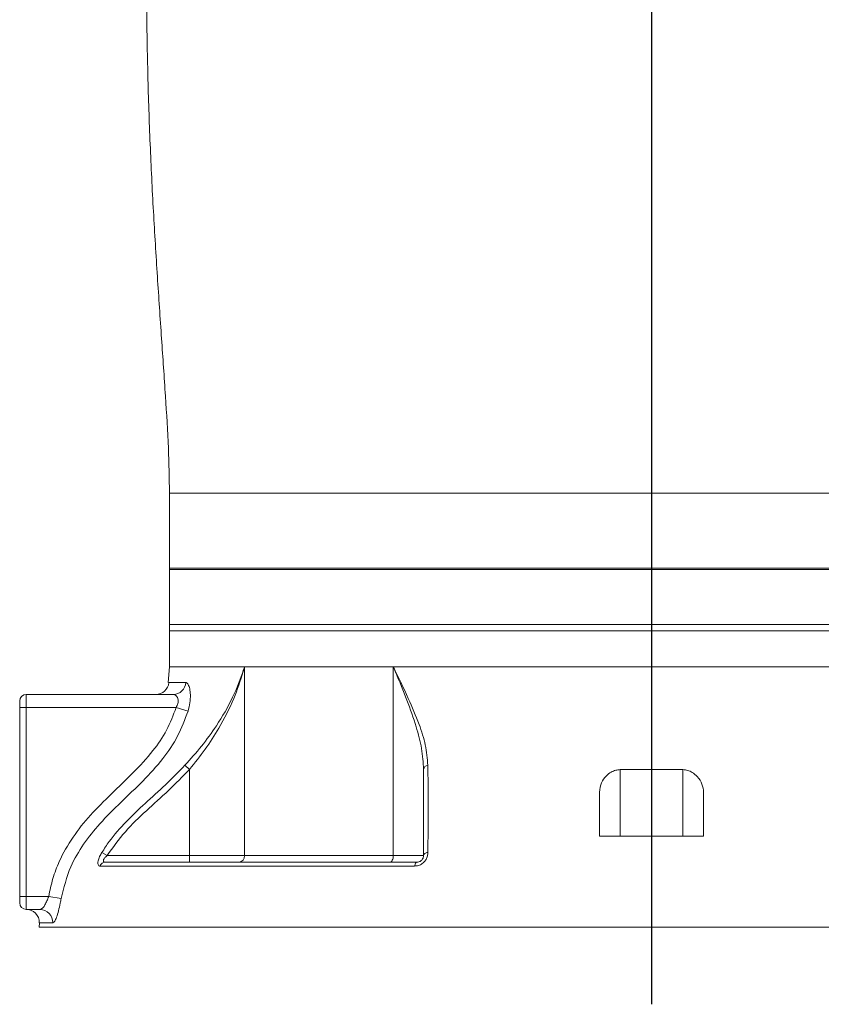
# Model space of a CAD drawing. Header units: millimetres. Extents: x 29 to 198, y 54 to 286.
# Tile 13 of 20: x 98 to 104, y 217 to 224. Entities that reach past the tile are written whole.
import ezdxf

# ---------------------------------------------------------------- set-up
doc = ezdxf.new("R2010")
doc.units = ezdxf.units.MM
doc.layers.add('标注层', color=3, linetype='Continuous')

msp = doc.modelspace()

# ---------------------------------------------------------------- linework, layer by layer
at = {"color": 7, "linetype": 'Continuous', "lineweight": 18}
for p, q in [((99.23247, 220.67383), (99.23247, 220.09883)), ((99.23247, 220.09883), (99.23247, 220.08883)), ((99.23247, 220.08883), (99.23247, 219.66633)), ((99.23247, 219.66633), (99.23247, 219.61633)), ((99.23247, 219.61633), (99.23247, 219.34133)), ((99.23247, 219.34133), (99.22258, 219.22064)), ((106.63247, 219.34133), (99.23247, 219.34133)), ((99.80819, 219.34133), (99.23247, 219.34133)), ((99.80819, 219.34133), (99.80819, 217.89133)), ((100.95033, 219.34133), (99.80819, 219.34133)), ((104.91461, 219.34133), (100.95033, 219.34133)), ((100.95033, 217.89133), (100.95033, 219.34133)), ((98.08247, 219.07883), (98.08247, 219.02883)), ((98.13247, 219.02883), (98.13247, 219.12883)), ((98.13247, 219.12883), (99.26144, 219.12883)), ((98.08247, 217.57883), (98.08247, 219.02883)), ((98.13247, 219.02883), (98.08247, 219.02883)), ((98.13247, 219.02883), (98.13247, 217.57883)), ((99.28333, 219.02883), (98.13247, 219.02883)), ((99.28333, 219.02883), (99.3746, 219.0011)), ((99.38599, 218.55372), (99.35112, 218.58541)), ((99.38599, 217.89133), (99.38599, 218.55372)), ((102.6915, 218.55156), (103.17343, 218.55156)), ((102.6915, 218.55156), (102.6915, 218.04133)), ((103.17343, 218.04133), (103.17343, 218.55156)), ((102.53247, 218.04133), (103.33247, 218.04133)), ((98.75356, 217.89133), (98.7134, 217.91623)), ((98.75356, 217.89133), (99.38599, 217.89133)), ((99.38599, 217.89133), (99.80819, 217.89133)), ((99.38599, 217.84133), (99.38599, 217.89133)), ((99.80819, 217.89133), (100.95033, 217.89133)), ((100.95033, 217.89133), (101.18247, 217.89133)), ((101.1144, 217.81139), (98.69852, 217.81139)), ((98.74061, 217.84133), (101.13247, 217.84133)), ((98.08247, 217.57883), (98.13247, 217.57883)), ((98.08247, 217.57883), (98.08247, 217.52883)), ((98.13247, 217.57883), (98.30493, 217.57883)), ((98.13247, 217.47883), (98.13247, 217.57883)), ((98.30493, 217.57883), (98.40034, 217.56193)), ((98.23825, 217.47883), (98.13247, 217.47883)), ((98.23567, 217.37682), (98.23247, 217.34133)), ((107.63247, 217.34133), (98.23247, 217.34133))]:
    msp.add_line(p, q, dxfattribs=at)
at = {"color": 8, "linetype": 'Continuous', "lineweight": 18}
for p, q in [((106.63247, 220.67383), (99.23247, 220.67383)), ((106.63247, 220.09883), (99.23247, 220.09883)), ((99.23247, 220.08883), (106.63247, 220.08883)), ((103.02394, 219.66633), (99.23247, 219.66633)), ((99.23247, 219.61633), (106.63247, 219.61633)), ((106.63247, 219.66633), (103.02394, 219.66633)), ((99.22729, 219.22008), (99.35755, 219.22008)), ((98.33602, 217.37644), (98.23289, 217.37644))]:
    msp.add_line(p, q, dxfattribs=at)
at = {"color": 7, "linetype": 'Continuous', "lineweight": 18, "flags": 128}
for points in [[(100.92354, 217.84133), (100.92877, 217.84229), (100.93379, 217.84514), (100.93842, 217.84976), (100.94248, 217.85598), (100.94581, 217.86355), (100.94829, 217.8722), (100.94981, 217.88158), (100.95033, 217.89133)], [(101.18247, 217.89133), (101.18307, 217.89539), (101.18484, 217.89936), (101.18776, 217.90313), (101.19174, 217.90662), (101.1967, 217.90974), (101.20251, 217.91243), (101.20904, 217.91461), (101.21613, 217.91623)], [(101.13247, 217.84133), (101.12962, 217.84081), (101.12684, 217.83925), (101.12417, 217.83669), (101.12167, 217.83318), (101.1194, 217.8288), (101.11741, 217.82363), (101.11573, 217.81779), (101.1144, 217.81139)]]:
    msp.add_lwpolyline(points, dxfattribs=at)
at = {"color": 7, "linetype": 'Continuous', "lineweight": 18}
for centre, radius, start, end in [((99.12767, 219.22883), 0.1, 270, 354.981003), ((99.25986, 219.22674), 0.09792, 270.925137, 356.101369), ((98.13247, 219.07883), 0.05, 90, 180), ((101.21971, 218.54793), 0.03769, 96.029725, 171.163117), ((99.76172, 217.88774), 0.04661, 275.230058, 4.414493), ((98.74164, 217.79533), 0.04601, 91.289923, 159.568391), ((98.13247, 217.52883), 0.05, 180, 270), ((98.13291, 217.37883), 0.1, 358.627368, 90), ((98.2371, 217.37986), 0.09898, 358.01975, 89.336995)]:
    msp.add_arc(centre, radius, start, end, dxfattribs=at)
for points, knots in [([(99.16497, 227.89887), (99.15429, 227.63425), (99.13267, 227.09825), (99.09269, 226.29357), (99.06393, 225.48523), (99.05277, 224.68218), (99.06169, 223.9719), (99.08258, 223.35728), (99.10797, 222.84182), (99.13841, 222.3443), (99.17094, 221.87187), (99.20071, 221.43299), (99.22556, 221.03744), (99.23028, 220.78898), (99.23247, 220.67383)], [0, 0, 0, 0, 0.1098615, 0.2225306, 0.3342157, 0.4453807, 0.5556614, 0.6288499, 0.7004803, 0.7697421, 0.8356248, 0.89692, 0.9522308, 1, 1, 1, 1]), ([(99.35112, 218.58541), (99.39418, 218.63376), (99.48147, 218.73178), (99.60848, 218.90499), (99.71976, 219.10085), (99.78051, 219.25438), (99.8058, 219.33365), (99.80804, 219.34083), (99.80819, 219.34133)], [0, 0, 0, 0, 0.2073663, 0.420373, 0.705693, 0.9733859, 0.9981498, 1, 1, 1, 1]), ([(99.80819, 219.34133), (99.80805, 219.34081), (99.80476, 219.32867), (99.78174, 219.2467), (99.72604, 219.08729), (99.62654, 218.88773), (99.50829, 218.7069), (99.42674, 218.60477), (99.38599, 218.55372)], [0, 0, 0, 0, 0.0018821, 0.0436106, 0.2948892, 0.5813321, 0.7907608, 1, 1, 1, 1]), ([(100.95033, 219.34133), (100.95057, 219.34083), (100.9909, 219.25872), (101.06366, 219.10835), (101.14724, 218.90953), (101.20267, 218.73835), (101.21135, 218.63683), (101.21575, 218.58541)], [0, 0, 0, 0, 0.0018503, 0.3044618, 0.5649249, 0.7796627, 1, 1, 1, 1]), ([(101.18247, 218.55372), (101.17919, 218.60659), (101.17262, 218.71239), (101.12553, 218.88972), (101.05721, 219.08486), (100.99807, 219.22841), (100.96201, 219.31387), (100.95576, 219.32858), (100.95055, 219.34081), (100.95033, 219.34133)], [0, 0, 0, 0, 0.2165822, 0.4333815, 0.6900817, 0.9470539, 0.956095, 0.998118, 1, 1, 1, 1]), ([(99.35755, 219.22008), (99.35827, 219.22004), (99.36478, 219.2197), (99.37645, 219.20922), (99.38881, 219.1748), (99.39424, 219.12543), (99.391, 219.06519), (99.3801, 219.0226), (99.3746, 219.0011)], [0, 0, 0, 0, 0.0249716, 0.2255061, 0.4156307, 0.6021477, 0.7991483, 1, 1, 1, 1]), ([(99.28333, 219.02883), (99.28833, 219.03845), (99.29704, 219.05523), (99.2994, 219.07478), (99.29865, 219.09176), (99.29357, 219.10879), (99.28049, 219.12409), (99.26879, 219.12865), (99.26218, 219.12881), (99.26144, 219.12883)], [0, 0, 0, 0, 0.1920321, 0.3351926, 0.3737607, 0.5535468, 0.7515413, 0.9721814, 1, 1, 1, 1]), ([(98.30493, 217.57883), (98.31466, 217.6245), (98.3341, 217.71583), (98.39255, 217.87052), (98.48719, 218.03609), (98.62535, 218.20807), (98.78576, 218.36656), (98.95352, 218.52438), (99.1008, 218.6834), (99.21667, 218.85154), (99.26113, 218.96977), (99.28333, 219.02883)], [0, 0, 0, 0, 0.0787043, 0.1573924, 0.2779915, 0.3988731, 0.528492, 0.6582293, 0.7875419, 0.8938828, 1, 1, 1, 1]), ([(99.3746, 219.0011), (99.35059, 218.93635), (99.30251, 218.80672), (99.18068, 218.62724), (99.02906, 218.46218), (98.86017, 218.30253), (98.70206, 218.14674), (98.5699, 217.98259), (98.45751, 217.79314), (98.42091, 217.64512), (98.40034, 217.56193)], [0, 0, 0, 0, 0.1170069, 0.2342271, 0.3656423, 0.4974999, 0.6292472, 0.7423682, 0.8552007, 1, 1, 1, 1]), ([(98.7134, 217.91623), (98.7317, 217.94415), (98.78667, 218.02799), (98.89829, 218.15417), (99.04647, 218.29569), (99.20301, 218.43394), (99.30173, 218.53491), (99.35112, 218.58541)], [0, 0, 0, 0, 0.1080047, 0.3243184, 0.543022, 0.7714199, 1, 1, 1, 1]), ([(99.38599, 218.55372), (99.33258, 218.49906), (99.22561, 218.38957), (99.05443, 218.23772), (98.88744, 218.07896), (98.79839, 217.95416), (98.75356, 217.89133)], [0, 0, 0, 0, 0.249662, 0.5000463, 0.7483113, 1, 1, 1, 1]), ([(101.18247, 217.89133), (101.18247, 217.9526), (101.18247, 218.0765), (101.18247, 218.23504), (101.18247, 218.38816), (101.18247, 218.49853), (101.18247, 218.55372)], [0, 0, 0, 0, 0.2452054, 0.4957945, 0.7478282, 1, 1, 1, 1]), ([(101.21575, 218.58541), (101.21608, 218.56121), (101.2177, 218.44014), (101.21852, 218.2859), (101.21753, 218.09171), (101.2166, 217.97499), (101.21613, 217.91623)], [0, 0, 0, 0, 0.107947, 0.5398461, 0.7683506, 1, 1, 1, 1]), ([(102.53247, 218.37967), (102.53568, 218.40387), (102.54138, 218.44692), (102.57846, 218.49981), (102.61846, 218.53181), (102.65596, 218.54868), (102.68033, 218.55065), (102.6915, 218.55156)], [0, 0, 0, 0, 0.3321625, 0.5907623, 0.7615856, 0.8907459, 1, 1, 1, 1]), ([(103.17343, 218.55156), (103.18625, 218.55037), (103.21181, 218.54799), (103.25131, 218.5289), (103.29212, 218.49389), (103.3254, 218.4409), (103.33009, 218.40024), (103.33247, 218.37967)], [0, 0, 0, 0, 0.1252082, 0.2495629, 0.4403044, 0.7167927, 1, 1, 1, 1]), ([(102.53247, 218.04133), (102.53247, 218.1003), (102.53247, 218.21867), (102.53247, 218.32587), (102.53247, 218.37967)], [0, 0, 0, 0, 0.4981705, 1, 1, 1, 1]), ([(103.33247, 218.37967), (103.33247, 218.35265), (103.33247, 218.29862), (103.33247, 218.23043), (103.33247, 218.16028), (103.33247, 218.10237), (103.33247, 218.05661), (103.33247, 218.04133)], [0, 0, 0, 0, 0.2495728, 0.49916, 0.6241503, 0.874516, 1, 1, 1, 1]), ([(98.69852, 217.81139), (98.69755, 217.81144), (98.69287, 217.81169), (98.68634, 217.81609), (98.68221, 217.82994), (98.68452, 217.85304), (98.69498, 217.88395), (98.70727, 217.90549), (98.7134, 217.91623)], [0, 0, 0, 0, 0.0446661, 0.2148285, 0.3792205, 0.5631432, 0.7821375, 1, 1, 1, 1]), ([(98.75356, 217.89133), (98.7478, 217.88636), (98.73889, 217.87868), (98.73058, 217.86785), (98.72645, 217.86021), (98.72491, 217.85462), (98.72516, 217.84902), (98.72691, 217.84598), (98.73098, 217.84272), (98.73525, 217.84146), (98.73965, 217.84135), (98.74061, 217.84133)], [0, 0, 0, 0, 0.2446919, 0.3785306, 0.4602005, 0.5675298, 0.625326, 0.7524425, 0.7777657, 0.9515135, 1, 1, 1, 1]), ([(101.21613, 217.91623), (101.21592, 217.91156), (101.2153, 217.89814), (101.20922, 217.87571), (101.19498, 217.85045), (101.17307, 217.82889), (101.14456, 217.81401), (101.12441, 217.81226), (101.1144, 217.81139)], [0, 0, 0, 0, 0.0962974, 0.2763514, 0.4442423, 0.6202212, 0.8113148, 1, 1, 1, 1]), ([(101.13247, 217.84133), (101.13729, 217.84168), (101.14495, 217.84223), (101.15511, 217.8465), (101.16259, 217.85114), (101.16784, 217.85574), (101.17404, 217.86298), (101.17952, 217.87272), (101.18215, 217.88308), (101.18238, 217.88912), (101.18247, 217.89133)], [0, 0, 0, 0, 0.1968686, 0.3130791, 0.3760382, 0.4859002, 0.5338905, 0.6947619, 0.8881885, 1, 1, 1, 1]), ([(98.23825, 217.47883), (98.24331, 217.48), (98.25346, 217.48234), (98.26916, 217.50031), (98.28414, 217.52673), (98.29613, 217.55468), (98.30265, 217.57258), (98.30493, 217.57883)], [0, 0, 0, 0, 0.2212992, 0.4430291, 0.6641433, 0.882673, 1, 1, 1, 1]), ([(98.40034, 217.56193), (98.39822, 217.55041), (98.39215, 217.51736), (98.38064, 217.46533), (98.36613, 217.41628), (98.35081, 217.38289), (98.34097, 217.37859), (98.33602, 217.37644)], [0, 0, 0, 0, 0.1151467, 0.3302341, 0.5504402, 0.7741161, 1, 1, 1, 1])]:
    msp.add_open_spline(points, degree=3, knots=knots, dxfattribs=at)
at = {"layer": '标注层'}
msp.add_line((102.93247, 230.93305), (102.93247, 216.75008), dxfattribs=at)

doc.saveas('drawing.dxf')
